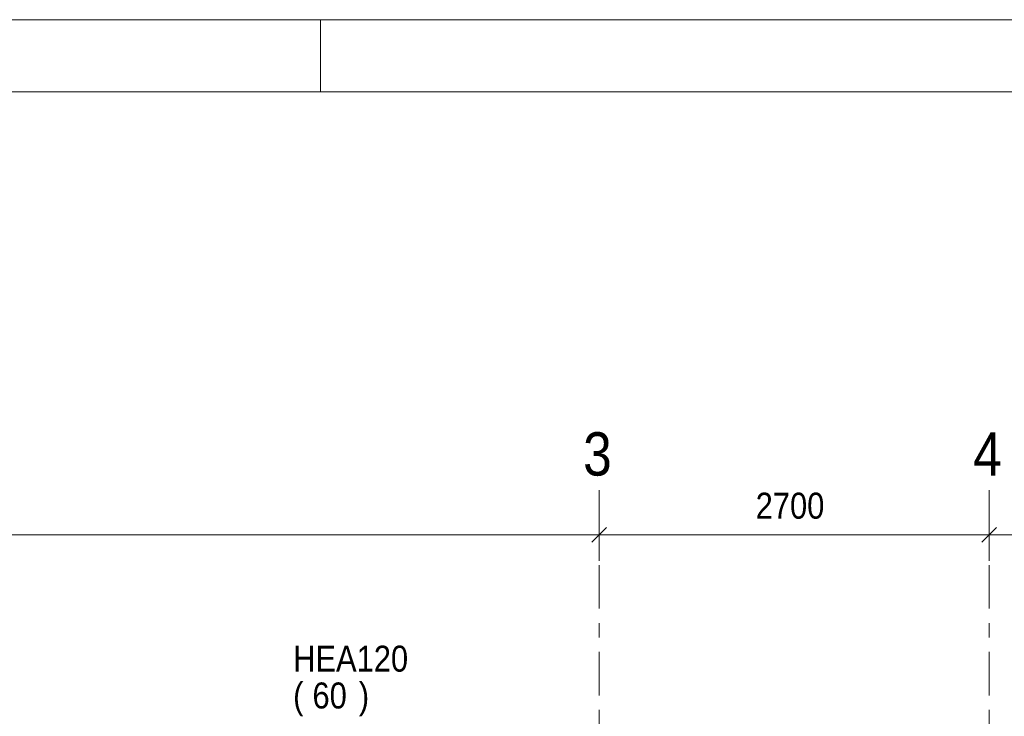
# Model space of a CAD drawing. Header units: millimetres. Extents: x -923 to -82, y -1402 to -808.
# Tile 105 of 109: x -312 to -244, y -856 to -808. Entities that reach past the tile are written whole.
import ezdxf

# ---------------------------------------------------------------- set-up
doc = ezdxf.new("R2010")
doc.units = ezdxf.units.MM
doc.linetypes.add('XKITLINE00', pattern=[0])
doc.linetypes.add('XKITLINE03', pattern=[6, 3, -1, 1, -1])
for name, color, linetype, lineweight in [('Offset', 4, 'Continuous', 0), ('Onderdeel label', 2, 'Continuous', 0), ('Stramien', 4, 'Continuous', 0), ('Tekening kader', 3, 'Continuous', 0)]:
    doc.layers.add(name, color=color, linetype=linetype, lineweight=lineweight)
doc.styles.add('ARIAL', font='arial.ttf')

msp = doc.modelspace()

# ---------------------------------------------------------------- linework, layer by layer
at = {"layer": 'Offset', "linetype": 'XKITLINE00', "lineweight": 0}
for p, q in [((-272.383, -841.247), (-272.383, -845.207)), ((-272.383, -841.247), (-272.383, -845.207)), ((-245.383, -841.247), (-245.383, -845.207)), ((-245.383, -841.247), (-245.383, -845.207)), ((-271.873, -842.898), (-272.892, -843.916)), ((-271.873, -842.898), (-272.892, -843.916)), ((-244.873, -842.898), (-245.892, -843.916)), ((-244.873, -842.898), (-245.892, -843.916)), ((-360.083, -843.407), (-272.383, -843.407)), ((-272.383, -843.407), (-245.383, -843.407)), ((-245.383, -843.407), (-221.383, -843.407))]:
    msp.add_line(p, q, dxfattribs=at)
at = {"layer": 'Offset'}
for p in [(-272.383, -843.407), (-272.383, -843.407), (-245.383, -843.407), (-245.383, -843.407)]:
    msp.add_point(p, dxfattribs=at)
at = {"layer": 'Stramien', "linetype": 'XKITLINE03', "lineweight": 0}
for p, q in [((-272.383, -1064.523), (-272.383, -840.314)), ((-245.383, -1064.523), (-245.383, -840.314))]:
    msp.add_line(p, q, dxfattribs=at)
at = {"layer": 'Tekening kader', "linetype": 'XKITLINE00', "lineweight": 0}
for p, q in [((-81.667, -807.761), (-922.667, -807.761)), ((-291.667, -812.761), (-291.667, -807.761)), ((-86.667, -812.761), (-917.667, -812.761))]:
    msp.add_line(p, q, dxfattribs=at)

# ---------------------------------------------------------------- texts
at = {"layer": 'Offset', "style": 'ARIAL', "width": 0.85}
msp.add_text('2700', height=1.8, dxfattribs=at).set_placement((-261.553, -842.297))
at = {"layer": 'Onderdeel label', "style": 'ARIAL', "width": 0.85}
for s, p in [('HEA120', (-293.569, -852.883)), ('(', (-293.569, -855.433)), ('60', (-292.23, -855.433)), (')', (-289.02, -855.433))]:
    msp.add_text(s, height=1.8, dxfattribs=at).set_placement(p)
at = {"layer": 'Stramien', "style": 'ARIAL', "width": 0.85}
for s, p in [('3', (-273.495, -839.314)), ('4', (-246.495, -839.314))]:
    msp.add_text(s, height=3, dxfattribs=at).set_placement(p)

doc.saveas('drawing.dxf')
